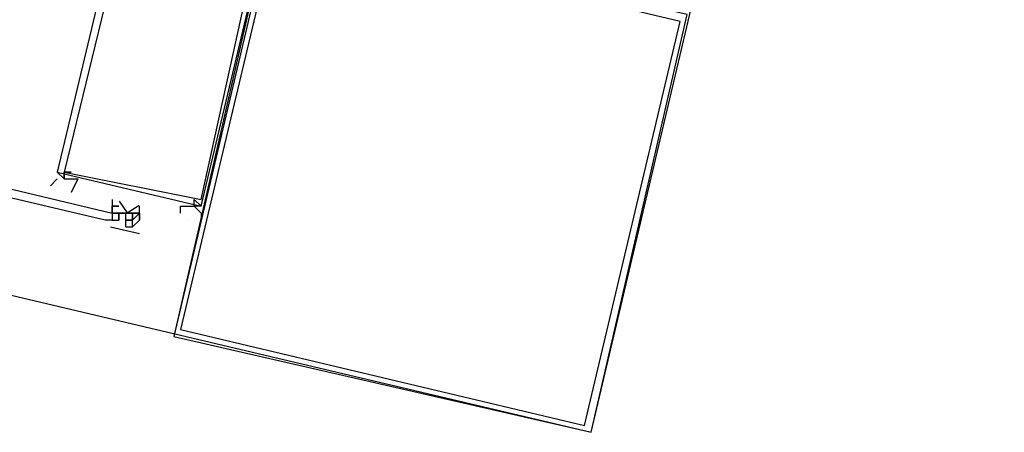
# Model space of a CAD drawing. Header units: feet. Extents: x -79 to 198, y -22 to 181.
# Tile 219 of 256: x 130.247 to 132.165, y 89.551 to 90.354. Entities that reach past the tile are written whole.
import ezdxf

# ---------------------------------------------------------------- set-up
doc = ezdxf.new("R2010")
doc.units = ezdxf.units.FT
doc.layers.add('A-LINEA', color=7, linetype='CONTINUOUS')

msp = doc.modelspace()

# ---------------------------------------------------------------- linework, layer by layer
at = {"layer": 'A-LINEA'}
for p, q in [((134.4533, 106.2844), (130.5467, 89.7378)), ((130.4267, 90.0044), (130.4267, 90.0044)), ((130.4267, 90.0044), (130.4267, 90.0044)), ((130.4267, 90.0044), (130.4267, 90.0044)), ((130.4267, 90.0044), (130.4267, 89.9911)), ((130.4267, 89.9911), (130.44, 89.9911)), ((130.4267, 89.9778), (130.4267, 89.9911)), ((130.4267, 89.9911), (130.4267, 89.9911)), ((130.4267, 89.9911), (130.4267, 89.9911)), ((130.4267, 89.9911), (130.4267, 89.9911)), ((130.4267, 89.9911), (130.4267, 89.9911)), ((130.4267, 89.9778), (130.4267, 89.9911)), ((130.4267, 89.9911), (130.4267, 89.9911)), ((130.44, 89.9911), (130.4267, 89.9911)), ((130.4267, 89.9911), (130.4267, 89.9911)), ((130.4267, 89.9911), (130.4267, 89.9911)), ((130.4267, 89.9911), (130.4267, 89.9911)), ((130.44, 89.9911), (130.44, 89.9911)), ((130.44, 89.9911), (130.44, 89.9911)), ((130.44, 89.9911), (130.44, 89.9911)), ((130.44, 89.9911), (130.44, 89.9911)), ((130.44, 89.9911), (130.44, 89.9911)), ((130.44, 89.9911), (130.44, 89.9911)), ((130.44, 89.9911), (130.44, 89.9911)), ((130.44, 89.9911), (130.44, 89.9911)), ((130.48, 89.9911), (130.48, 89.9911)), ((130.48, 89.9911), (130.48, 89.9911)), ((130.48, 89.9911), (130.48, 89.9911)), ((130.48, 89.9911), (130.48, 89.9911)), ((130.48, 89.9911), (130.48, 89.9911)), ((130.48, 89.9911), (130.48, 89.9911)), ((130.4267, 89.9778), (130.4267, 89.9778)), ((130.4267, 89.9778), (130.4267, 89.9778)), ((130.4267, 89.9778), (130.4267, 89.9778)), ((130.4267, 89.9778), (130.4267, 89.9778)), ((130.4267, 89.9778), (130.44, 89.9778)), ((130.4267, 89.9778), (130.4267, 89.9778)), ((130.4267, 89.9778), (130.4267, 89.9778)), ((130.4267, 89.9778), (130.4267, 89.9778)), ((130.4267, 89.9778), (130.4267, 89.9778)), ((130.4267, 89.9778), (130.4267, 89.9778)), ((130.4267, 89.9778), (130.4267, 89.9778)), ((130.4267, 89.9778), (130.4267, 89.9778)), ((130.4267, 89.9778), (130.44, 89.9778)), ((130.4267, 89.9778), (130.4267, 89.9778)), ((130.4267, 89.9778), (130.4267, 89.9778)), ((130.4267, 89.9778), (130.4267, 89.9778)), ((130.4267, 89.9778), (130.4267, 89.9778)), ((130.4267, 89.9778), (130.4267, 89.9778)), ((130.4267, 89.9778), (130.4267, 89.9778)), ((130.4267, 89.9778), (130.4267, 89.9778)), ((130.4267, 89.9778), (130.4267, 89.9778)), ((130.4267, 89.9778), (130.4267, 89.9778)), ((130.4267, 89.9778), (130.4267, 89.9778)), ((130.4267, 89.9778), (130.44, 89.9778)), ((130.4267, 89.9778), (130.4267, 89.9778)), ((130.4267, 89.9778), (130.4267, 89.9778)), ((130.4267, 89.9778), (130.4267, 89.9778)), ((130.4267, 89.9778), (130.4267, 89.9778)), ((130.44, 89.9778), (130.44, 89.9778)), ((130.44, 89.9778), (130.44, 89.9778)), ((130.44, 89.9778), (130.44, 89.9778)), ((130.44, 89.9778), (130.44, 89.9778)), ((130.44, 89.9778), (130.44, 89.9778)), ((130.44, 89.9778), (130.44, 89.9778)), ((130.44, 89.9778), (130.44, 89.9778)), ((130.44, 89.9778), (130.44, 89.9778)), ((130.44, 89.9778), (130.44, 89.9778)), ((130.44, 89.9644), (130.44, 89.9778)), ((130.44, 89.9778), (130.44, 89.9778)), ((130.44, 89.9778), (130.44, 89.9778)), ((130.44, 89.9778), (130.44, 89.9778)), ((130.44, 89.9778), (130.4533, 89.9778)), ((130.44, 89.9778), (130.44, 89.9778)), ((130.44, 89.9778), (130.44, 89.9778)), ((130.44, 89.9778), (130.44, 89.9778)), ((130.44, 89.9778), (130.4533, 89.9778)), ((130.44, 89.9778), (130.44, 89.9778)), ((130.44, 89.9778), (130.44, 89.9644)), ((130.44, 89.9778), (130.44, 89.9778)), ((130.44, 89.9778), (130.44, 89.9778)), ((130.44, 89.9778), (130.44, 89.9778)), ((130.44, 89.9778), (130.44, 89.9778)), ((130.44, 89.9778), (130.44, 89.9778)), ((130.44, 89.9778), (130.44, 89.9778)), ((130.44, 89.9778), (130.44, 89.9778)), ((130.44, 89.9778), (130.44, 89.9778)), ((130.4533, 89.9778), (130.4533, 89.9778)), ((130.4533, 89.9778), (130.4533, 89.9778)), ((130.4533, 89.9778), (130.4533, 89.9778)), ((130.4533, 89.9778), (130.4667, 89.9778)), ((130.4533, 89.9778), (130.4533, 89.9778)), ((130.4533, 89.9778), (130.4533, 89.9778)), ((130.4533, 89.9778), (130.4533, 89.9778)), ((130.4533, 89.9778), (130.4533, 89.9778)), ((130.4533, 89.9778), (130.4533, 89.9778)), ((130.4533, 89.9778), (130.4533, 89.9778)), ((130.4533, 89.9778), (130.4533, 89.9778)), ((130.4533, 89.9778), (130.4533, 89.9778)), ((130.4533, 89.9778), (130.4533, 89.9778)), ((130.4533, 89.9778), (130.4533, 89.9778)), ((130.4667, 89.9778), (130.4533, 89.9778)), ((130.4667, 89.9778), (130.4667, 89.9778)), ((130.4667, 89.9778), (130.4667, 89.9778)), ((130.4667, 89.9778), (130.4667, 89.9778)), ((130.4667, 89.9778), (130.4667, 89.9778)), ((130.4667, 89.9778), (130.4667, 89.9778)), ((130.4667, 89.9778), (130.4667, 89.9778)), ((130.4667, 89.9778), (130.4667, 89.9778)), ((130.4667, 89.9778), (130.4667, 89.9778)), ((130.4667, 89.9778), (130.4667, 89.9778)), ((130.4667, 89.9778), (130.4667, 89.9778)), ((130.4667, 89.9778), (130.48, 89.9778)), ((130.4667, 89.9778), (130.4667, 89.9778)), ((130.4667, 89.9778), (130.4667, 89.9778)), ((130.4667, 89.9778), (130.4667, 89.9778)), ((130.4667, 89.9778), (130.48, 89.9778)), ((130.48, 89.9778), (130.4667, 89.9778)), ((130.4667, 89.9778), (130.4667, 89.9778)), ((130.4667, 89.9778), (130.4667, 89.9644)), ((130.4667, 89.9778), (130.4667, 89.9644)), ((130.48, 89.9778), (130.48, 89.9778)), ((130.48, 89.9778), (130.48, 89.9778)), ((130.48, 89.9778), (130.48, 89.9778)), ((130.48, 89.9778), (130.48, 89.9778)), ((130.48, 89.9778), (130.48, 89.9778)), ((130.48, 89.9778), (130.48, 89.9778)), ((130.48, 89.9778), (130.48, 89.9778)), ((130.48, 89.9778), (130.48, 89.9644)), ((130.48, 89.9778), (130.48, 89.9644)), ((130.4803, 89.9373), (130.4239, 89.9506)), ((130.4267, 89.9644), (130.4267, 89.9644)), ((130.4267, 89.9644), (130.4267, 89.9644)), ((130.4267, 89.9644), (130.44, 89.9644)), ((130.4267, 89.9644), (130.4267, 89.9644)), ((130.4267, 89.9644), (130.4267, 89.9644)), ((130.4267, 89.9644), (130.4267, 89.9644)), ((130.4267, 89.9644), (130.4267, 89.9644)), ((130.4267, 89.9644), (130.4267, 89.9644)), ((130.4267, 89.9644), (130.4267, 89.9644)), ((130.4267, 89.9644), (130.4267, 89.9644)), ((130.4267, 89.9644), (130.4267, 89.9644)), ((130.4267, 89.9644), (130.4267, 89.9644)), ((130.4267, 89.9644), (130.4267, 89.9644)), ((130.4267, 89.9644), (130.4267, 89.9644)), ((130.4267, 89.9644), (130.4267, 89.9644)), ((130.4267, 89.9644), (130.4267, 89.9644)), ((130.4267, 89.9644), (130.44, 89.9644)), ((130.4267, 89.9644), (130.4267, 89.9644)), ((130.4267, 89.9644), (130.4267, 89.9644)), ((130.4267, 89.9644), (130.4267, 89.9644)), ((130.4267, 89.9644), (130.4267, 89.9644)), ((130.4267, 89.9644), (130.4267, 89.9644)), ((130.4267, 89.9644), (130.4267, 89.9644)), ((130.4267, 89.9644), (130.4267, 89.9644)), ((130.44, 89.9644), (130.44, 89.9644)), ((130.44, 89.9644), (130.44, 89.9644)), ((130.44, 89.9644), (130.44, 89.9644)), ((130.44, 89.9644), (130.44, 89.9644)), ((130.44, 89.9644), (130.44, 89.9644)), ((130.44, 89.9644), (130.44, 89.9644)), ((130.44, 89.9644), (130.44, 89.9644)), ((130.44, 89.9644), (130.44, 89.9644)), ((130.44, 89.9644), (130.44, 89.9644)), ((130.44, 89.9644), (130.44, 89.9644)), ((130.44, 89.9644), (130.44, 89.9644)), ((130.44, 89.9644), (130.44, 89.9644)), ((130.44, 89.9644), (130.44, 89.9644)), ((130.44, 89.9644), (130.44, 89.9644)), ((130.44, 89.9644), (130.44, 89.9644)), ((130.44, 89.9644), (130.44, 89.9644)), ((130.44, 89.9644), (130.44, 89.9644)), ((130.44, 89.9644), (130.44, 89.9644)), ((130.44, 89.9644), (130.44, 89.9644)), ((130.44, 89.9644), (130.44, 89.9644)), ((130.44, 89.9644), (130.44, 89.9644)), ((130.44, 89.9644), (130.44, 89.9644)), ((130.44, 89.9644), (130.44, 89.9644)), ((130.44, 89.9644), (130.44, 89.9644)), ((130.44, 89.9644), (130.44, 89.9644)), ((130.44, 89.9644), (130.44, 89.9644)), ((130.44, 89.9644), (130.44, 89.9644)), ((130.44, 89.9644), (130.44, 89.9644)), ((130.44, 89.9644), (130.44, 89.9644)), ((130.44, 89.9644), (130.44, 89.9644)), ((130.44, 89.9644), (130.44, 89.9644)), ((130.44, 89.9644), (130.44, 89.9644)), ((130.44, 89.9644), (130.44, 89.9644)), ((130.44, 89.9644), (130.44, 89.9644)), ((130.44, 89.9644), (130.44, 89.9644)), ((130.44, 89.9644), (130.44, 89.9644)), ((130.4533, 89.9644), (130.4533, 89.9644)), ((130.4533, 89.9644), (130.4533, 89.9644)), ((130.4533, 89.9644), (130.4533, 89.9644)), ((130.4533, 89.9644), (130.4533, 89.9644)), ((130.4533, 89.9644), (130.4533, 89.9644)), ((130.4533, 89.9644), (130.4533, 89.9644)), ((130.4533, 89.9644), (130.4533, 89.9644)), ((130.4533, 89.9644), (130.4533, 89.9644)), ((130.4533, 89.9644), (130.4533, 89.9644)), ((130.4533, 89.9644), (130.4533, 89.9644)), ((130.4533, 89.9644), (130.4533, 89.9644)), ((130.4533, 89.9644), (130.4533, 89.9644)), ((130.4533, 89.9644), (130.4533, 89.9644)), ((130.4533, 89.9644), (130.4533, 89.9644)), ((130.4533, 89.9644), (130.4533, 89.9644)), ((130.4533, 89.9644), (130.4667, 89.9644)), ((130.4533, 89.9644), (130.4533, 89.9644)), ((130.4533, 89.9644), (130.4533, 89.9644)), ((130.4533, 89.9511), (130.4533, 89.9644)), ((130.4667, 89.9644), (130.4533, 89.9644)), ((130.4533, 89.9644), (130.4533, 89.9644)), ((130.4667, 89.9644), (130.4533, 89.9644)), ((130.4667, 89.9644), (130.4533, 89.9644)), ((130.4533, 89.9644), (130.4533, 89.9644)), ((130.4533, 89.9644), (130.4533, 89.9644)), ((130.4533, 89.9644), (130.4533, 89.9644)), ((130.4533, 89.9511), (130.4667, 89.9511)), ((130.4533, 89.9511), (130.4533, 89.9511)), ((130.4667, 89.9644), (130.4667, 89.9644)), ((130.4667, 89.9644), (130.4667, 89.9644)), ((130.4667, 89.9644), (130.4667, 89.9644)), ((130.4667, 89.9644), (130.4667, 89.9644)), ((130.4667, 89.9644), (130.4667, 89.9644)), ((130.4667, 89.9644), (130.4667, 89.9644)), ((130.4667, 89.9511), (130.4667, 89.9644)), ((130.4667, 89.9644), (130.4667, 89.9644)), ((130.4667, 89.9511), (130.4667, 89.9644)), ((130.4667, 89.9644), (130.4667, 89.9644)), ((130.4667, 89.9644), (130.4667, 89.9644)), ((130.4667, 89.9644), (130.4667, 89.9644)), ((130.4667, 89.9511), (130.4667, 89.9644)), ((130.4667, 89.9644), (130.4667, 89.9644)), ((130.4667, 89.9644), (130.4667, 89.9644)), ((130.4667, 89.9644), (130.4667, 89.9644)), ((130.4667, 89.9644), (130.4667, 89.9644)), ((130.4667, 89.9644), (130.4667, 89.9644)), ((130.4667, 89.9511), (130.4667, 89.9644)), ((130.4667, 89.9644), (130.4667, 89.9644)), ((130.4667, 89.9644), (130.4667, 89.9644)), ((130.4667, 89.9644), (130.4667, 89.9644)), ((130.4667, 89.9511), (130.4667, 89.9511)), ((130.4667, 89.9511), (130.4667, 89.9511)), ((130.4667, 89.9511), (130.4667, 89.9511)), ((130.4667, 89.9511), (130.4667, 89.9511)), ((130.4667, 89.9511), (130.4667, 89.9511)), ((130.4667, 89.9511), (130.4667, 89.9511)), ((130.4667, 89.9511), (130.4667, 89.9511)), ((130.4667, 89.9511), (130.4667, 89.9511)), ((130.4667, 89.9511), (130.4667, 89.9511)), ((130.4667, 89.9511), (130.4667, 89.9511)), ((130.4667, 89.9511), (130.4667, 89.9511)), ((130.4667, 89.9511), (130.4667, 89.9511)), ((130.4667, 89.9511), (130.4667, 89.9511)), ((130.48, 89.9644), (130.48, 89.9644)), ((130.48, 89.9644), (130.48, 89.9644)), ((130.48, 89.9644), (130.48, 89.9644)), ((130.48, 89.9644), (130.48, 89.9644)), ((130.48, 89.9644), (130.48, 89.9644)), ((130.48, 89.9644), (130.48, 89.9644)), ((130.5733, 89.9644), (130.5733, 89.9644)), ((130.5733, 89.9644), (130.5733, 89.9644))]:
    msp.add_line(p, q, dxfattribs=at)
for points in [[(124.5867, 91.1511), (131.36, 89.5511), (135.2667, 106.0978)], [(130.4133, 89.9644), (127.64, 90.6178), (127.64, 90.6311), (127.64, 90.6444), (130.4267, 89.9778), (130.4267, 89.9644), (130.4133, 89.9644)], [(130.7333, 90.5511), (130.4533, 90.6178), (130.32, 90.0578), (130.6, 89.9911), (130.7333, 90.5511)], [(130.72, 90.5511), (130.4667, 90.6044), (130.3333, 90.0578), (130.6, 90.0044), (130.72, 90.5511)], [(130.5467, 89.7378), (131.36, 89.5511), (131.5467, 90.3644), (130.7333, 90.5511), (130.5467, 89.7378)], [(130.56, 89.7511), (131.3467, 89.5644), (131.5333, 90.3511), (130.7467, 90.5378), (130.56, 89.7511)], [(130.32, 90.0578), (130.3333, 90.0444), (130.3333, 90.0444), (130.3333, 90.0578), (130.3333, 90.0578), (130.3333, 90.0578), (130.3333, 90.0578), (130.3333, 90.0578), (130.3467, 90.0578), (130.3467, 90.0578), (130.3333, 90.0578), (130.3333, 90.0444), (130.3333, 90.0444), (130.36, 90.0444), (130.36, 90.0444), (130.3467, 90.0178), (130.3467, 90.0178), (130.3467, 90.0178), (130.3467, 90.0178)], [(130.32, 90.0444), (130.32, 90.0444), (130.3067, 90.0311), (130.3067, 90.0311)], [(130.32, 90.0311), (130.32, 90.0311), (130.32, 90.0311)], [(130.3333, 90.0311), (130.3333, 90.0311), (130.3333, 90.0311)], [(130.4267, 90.0044), (130.4267, 89.9911), (130.4267, 89.9778), (130.4267, 89.9644), (130.4133, 89.9644)], [(130.4403, 90.0012), (130.456, 89.9782), (130.4794, 89.9931)], [(130.4667, 89.9511), (130.48, 89.9644), (130.48, 89.9778), (130.48, 89.9911)], [(130.56, 89.9778), (130.56, 89.9778), (130.56, 89.9778), (130.56, 89.9911), (130.56, 89.9911), (130.5867, 89.9911), (130.5867, 89.9911), (130.5867, 89.9911), (130.5867, 89.9911), (130.5867, 89.9911), (130.5867, 89.9911), (130.5867, 90.0044)], [(130.5867, 90.0044), (130.6, 89.9911), (130.6, 89.9911), (130.5867, 89.9911), (130.5867, 89.9911), (130.5867, 89.9911), (130.6, 89.9778), (130.6, 89.9778), (130.6, 89.9644), (130.6, 89.9644), (130.6, 89.9644)], [(130.4533, 89.9778), (130.44, 89.9778), (130.4267, 89.9778)], [(130.4533, 89.9778), (130.44, 89.9778), (130.4267, 89.9778)], [(130.4533, 89.9644), (130.4533, 89.9644), (130.4533, 89.9778), (130.4667, 89.9778)], [(130.4667, 89.9644), (130.4667, 89.9644), (130.48, 89.9778)], [(130.4667, 89.9644), (130.4667, 89.9778), (130.48, 89.9778)], [(130.4667, 89.9511), (130.4667, 89.9644), (130.4533, 89.9644)], [(130.5867, 89.9644), (130.5867, 89.9644), (130.5867, 89.9644)]]:
    msp.add_lwpolyline(points, dxfattribs=at)
for points in [[(130.3333, 90.0444), (130.3333, 90.0444), (130.3333, 90.0578), (130.3333, 90.0578)], [(130.5867, 89.9911), (130.5867, 89.9911), (130.5867, 89.9911), (130.5867, 89.9911)]]:
    msp.add_lwpolyline(points, close=True, dxfattribs=at)

doc.saveas('drawing.dxf')
